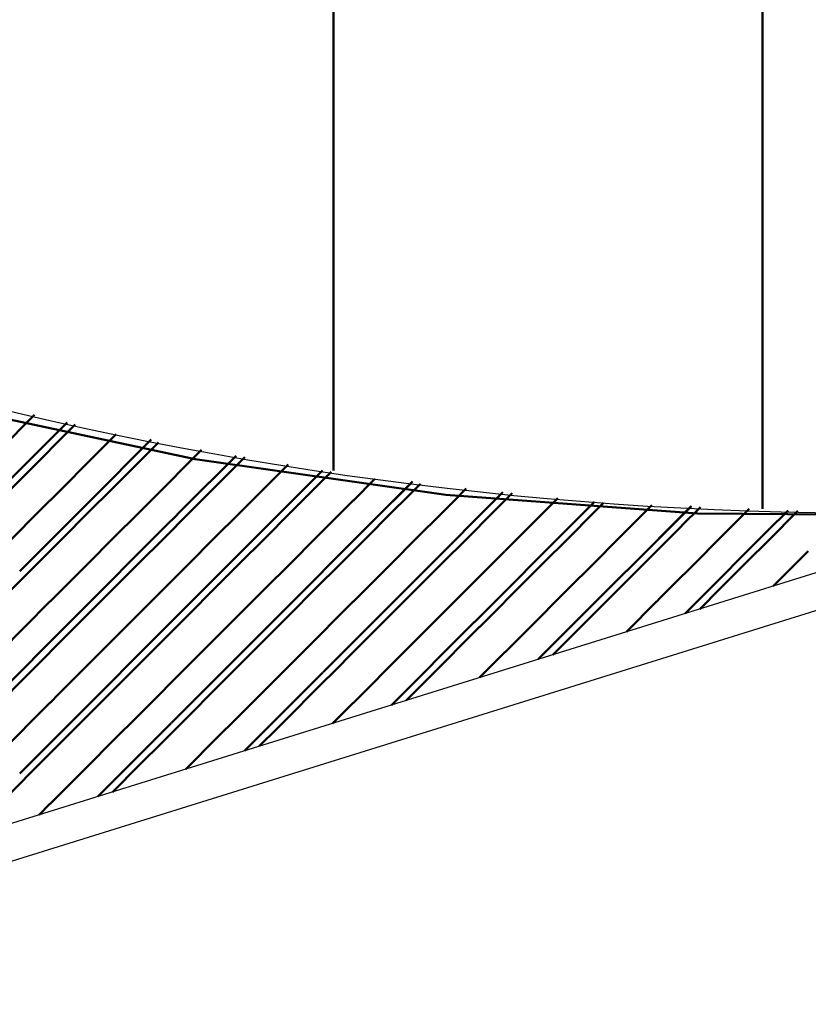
# Model space of a CAD drawing. Header units: metres. Extents: x -1 to 430, y -6 to 31.
# Tile 61 of 169: x 411.45 to 412.55, y 20.69 to 22.07. Entities that reach past the tile are written whole.
import ezdxf

# ---------------------------------------------------------------- set-up
doc = ezdxf.new("R2010")
doc.units = ezdxf.units.M
doc.linetypes.add('CONTINUA', pattern=[0])
doc.linetypes.add('VERDECKT', pattern=[9.525, 6.35, -3.175])
for name, color, linetype, lineweight in [('3D P1 MURS EXISTENTS', 7, 'CONTINUA', 25), ('3D P2 MURS', 7, 'CONTINUA', 25), ('3D P3 MURS', 7, 'CONTINUA', 25), ('3D P4 MURS', 7, 'CONTINUA', 25), ('3D P5 MURS', 7, 'CONTINUA', 25), ('P1 ESCALES 2D', 7, 'CONTINUA', 25), ('P1 MOBLES', 7, 'CONTINUA', 25), ('P2 ESCALES 2D', 7, 'CONTINUA', 25), ('P2 MOBLES 2D', 7, 'CONTINUA', 25), ('P3 ESCALES 2D', 7, 'CONTINUA', 25), ('P3 MOBLES', 7, 'CONTINUA', 25), ('P4 ESCALES 2D', 7, 'CONTINUA', 25), ('P4 MOBLES', 7, 'CONTINUA', 25), ('P5 ESCALA 2D', 7, 'CONTINUA', 25), ('P5 MOBLES', 7, 'CONTINUA', 25), ('PA MOBLES', 7, 'CONTINUA', 25)]:
    doc.layers.add(name, color=color, linetype=linetype, lineweight=lineweight)

# ---------------------------------------------------------------- blocks, each defined once
blk = doc.blocks.new('TRAMA_0')
at = {"layer": 'P1 MOBLES', "color": 202, "linetype": 'CONTINUA', "lineweight": 50, "transparency": 33554687}
for p, q in [((411.3807, 21.3689), (411.5176, 21.5058)), ((411.5929, 21.4396), (411.6334, 21.4802)), ((411.9464, 21.3689), (411.9992, 21.4217)), ((412.0171, 21.2982), (412.1272, 21.4083)), ((412.2293, 21.3689), (412.2552, 21.3948)), ((412.3, 21.2982), (412.39, 21.3883)), ((412.5121, 21.3689), (412.526, 21.3828)), ((411.5221, 21.2275), (411.6634, 21.3688)), ((411.805, 21.2275), (411.9463, 21.3688)), ((412.0878, 21.2275), (412.2291, 21.3688)), ((412.382, 21.2388), (412.512, 21.3688)), ((411.5929, 21.1568), (411.7341, 21.2981)), ((411.8757, 21.1568), (412.017, 21.2981)), ((412.1766, 21.1749), (412.2998, 21.2981)), ((411.3807, 21.0861), (411.522, 21.2273)), ((411.6636, 21.0861), (411.8048, 21.2273)), ((411.9713, 21.1109), (412.0877, 21.2273)), ((411.4514, 21.0154), (411.5927, 21.1566)), ((411.7659, 21.047), (411.8756, 21.1566)), ((411.5605, 20.983), (411.6634, 21.0859))]:
    blk.add_line(p, q, dxfattribs=at)
for points in [[(411.6636, 21.3689), (411.6793, 21.3846), (411.6793, 21.3846), (411.7542, 21.4595)], [(411.4514, 21.2982), (411.5055, 21.3522), (411.5055, 21.3522), (411.5927, 21.4395)], [(411.7343, 21.2982), (411.8531, 21.417), (411.8531, 21.417), (411.875, 21.4389)]]:
    blk.add_lwpolyline(points, dxfattribs=at)
blk = doc.blocks.new('TRAMA_1')
at = {"layer": 'P2 MOBLES 2D', "color": 202, "linetype": 'CONTINUA', "lineweight": 50, "transparency": 33554687}
for p, q in [((411.3807, 21.3689), (411.5168, 21.505)), ((411.5929, 21.4396), (411.6355, 21.4823)), ((411.9464, 21.3689), (412.0007, 21.4232)), ((412.0171, 21.2982), (412.1273, 21.4084)), ((412.2293, 21.3689), (412.2555, 21.3951)), ((412.3, 21.2982), (412.3909, 21.3891)), ((412.5121, 21.3689), (412.5263, 21.3831)), ((411.5221, 21.2275), (411.6634, 21.3688)), ((411.805, 21.2275), (411.9463, 21.3688)), ((412.0878, 21.2275), (412.2291, 21.3688)), ((412.382, 21.2388), (412.512, 21.3688)), ((411.5929, 21.1568), (411.7341, 21.2981)), ((411.8757, 21.1568), (412.017, 21.2981)), ((412.1766, 21.1749), (412.2998, 21.2981)), ((411.3807, 21.0861), (411.522, 21.2273)), ((411.6636, 21.0861), (411.8048, 21.2273)), ((411.9713, 21.1109), (412.0877, 21.2273)), ((411.4514, 21.0154), (411.5927, 21.1566)), ((411.7659, 21.047), (411.8756, 21.1566)), ((411.5605, 20.983), (411.6634, 21.0859))]:
    blk.add_line(p, q, dxfattribs=at)
for points in [[(411.6636, 21.3689), (411.6807, 21.386), (411.6807, 21.386), (411.7542, 21.4595)], [(411.4514, 21.2982), (411.5, 21.3467), (411.5, 21.3467), (411.5927, 21.4395)], [(411.7343, 21.2982), (411.8614, 21.4253), (411.8614, 21.4253), (411.8741, 21.4381)]]:
    blk.add_lwpolyline(points, dxfattribs=at)
blk = doc.blocks.new('TRAMA_2')
at = {"layer": 'P3 MOBLES', "color": 202, "linetype": 'CONTINUA', "lineweight": 50, "transparency": 33554687}
for p, q in [((411.3807, 21.3689), (411.5168, 21.505)), ((411.5929, 21.4396), (411.6355, 21.4823)), ((411.9464, 21.3689), (412.0007, 21.4232)), ((412.0171, 21.2982), (412.1273, 21.4084)), ((412.2293, 21.3689), (412.2555, 21.3951)), ((412.3, 21.2982), (412.3909, 21.3891)), ((412.5121, 21.3689), (412.5263, 21.3831)), ((411.5221, 21.2275), (411.6634, 21.3688)), ((411.805, 21.2275), (411.9463, 21.3688)), ((412.0878, 21.2275), (412.2291, 21.3688)), ((412.382, 21.2388), (412.512, 21.3688)), ((411.5929, 21.1568), (411.7341, 21.2981)), ((411.8757, 21.1568), (412.017, 21.2981)), ((412.1766, 21.1749), (412.2998, 21.2981)), ((411.3807, 21.0861), (411.522, 21.2273)), ((411.6636, 21.0861), (411.8048, 21.2273)), ((411.9713, 21.1109), (412.0877, 21.2273)), ((411.4514, 21.0154), (411.5927, 21.1566)), ((411.7659, 21.047), (411.8756, 21.1566)), ((411.5605, 20.983), (411.6634, 21.0859))]:
    blk.add_line(p, q, dxfattribs=at)
for points in [[(411.6636, 21.3689), (411.6807, 21.386), (411.6807, 21.386), (411.7542, 21.4595)], [(411.4514, 21.2982), (411.5, 21.3467), (411.5, 21.3467), (411.5927, 21.4395)], [(411.7343, 21.2982), (411.8614, 21.4253), (411.8614, 21.4253), (411.8741, 21.4381)]]:
    blk.add_lwpolyline(points, dxfattribs=at)
blk = doc.blocks.new('TRAMA_3')
at = {"layer": 'P4 MOBLES', "color": 202, "linetype": 'CONTINUA', "lineweight": 50, "transparency": 33554687}
for p, q in [((411.4231, 21.4678), (411.4719, 21.5167)), ((411.4584, 21.4325), (411.529, 21.5031)), ((411.5645, 21.4678), (411.5862, 21.4895)), ((411.4938, 21.3971), (411.5644, 21.4678)), ((411.5999, 21.4325), (411.6455, 21.4781)), ((411.6352, 21.3971), (411.7059, 21.4678)), ((411.7413, 21.4325), (411.7663, 21.4575)), ((411.7766, 21.3971), (411.8267, 21.4472)), ((411.3877, 21.3618), (411.4584, 21.4324)), ((411.5291, 21.3618), (411.5998, 21.4324)), ((411.6706, 21.3618), (411.7412, 21.4324)), ((411.812, 21.3618), (411.8826, 21.4324)), ((411.8827, 21.4325), (411.8871, 21.4368)), ((411.9181, 21.3971), (411.9481, 21.4271)), ((411.9534, 21.3618), (412.012, 21.4204)), ((412.0595, 21.3971), (412.076, 21.4137)), ((412.0948, 21.3618), (412.14, 21.407)), ((412.2009, 21.3971), (412.204, 21.4002)), ((411.4231, 21.3264), (411.4937, 21.3971)), ((411.5645, 21.3264), (411.6351, 21.3971)), ((411.7059, 21.3264), (411.7766, 21.3971)), ((411.8473, 21.3264), (411.918, 21.3971)), ((411.9888, 21.3264), (412.0594, 21.3971)), ((412.1302, 21.3264), (412.2008, 21.3971)), ((412.2363, 21.3618), (412.268, 21.3935)), ((412.2716, 21.3264), (412.3357, 21.3905)), ((412.3777, 21.3618), (412.4036, 21.3877)), ((412.413, 21.3264), (412.4716, 21.385)), ((412.5191, 21.3618), (412.5396, 21.3823)), ((411.4584, 21.2911), (411.5291, 21.3617)), ((411.5999, 21.2911), (411.6705, 21.3617)), ((411.7413, 21.2911), (411.8119, 21.3617)), ((411.8827, 21.2911), (411.9533, 21.3617)), ((412.0241, 21.2911), (412.0948, 21.3617)), ((412.1655, 21.2911), (412.2362, 21.3617)), ((412.307, 21.2911), (412.3776, 21.3617)), ((412.4484, 21.2911), (412.519, 21.3617)), ((411.4938, 21.2557), (411.5644, 21.3263)), ((411.6352, 21.2557), (411.7059, 21.3263)), ((411.7766, 21.2557), (411.8473, 21.3263)), ((411.9181, 21.2557), (411.9887, 21.3263)), ((412.0595, 21.2557), (412.1301, 21.3263)), ((412.2009, 21.2557), (412.2715, 21.3263)), ((411.3877, 21.2203), (411.4584, 21.291)), ((411.5291, 21.2203), (411.5998, 21.291)), ((411.6706, 21.2203), (411.7412, 21.291)), ((411.812, 21.2203), (411.8826, 21.291)), ((411.9534, 21.2203), (412.0241, 21.291)), ((412.0948, 21.2203), (412.1655, 21.291)), ((411.4231, 21.185), (411.4937, 21.2556)), ((411.5645, 21.185), (411.6351, 21.2556)), ((411.7059, 21.185), (411.7766, 21.2556)), ((411.8473, 21.185), (411.918, 21.2556)), ((412.2999, 21.2132), (412.3422, 21.2556)), ((411.4584, 21.1496), (411.5291, 21.2203)), ((411.5999, 21.1496), (411.6705, 21.2203)), ((412.1972, 21.1813), (412.2362, 21.2203)), ((411.9181, 21.1143), (411.9887, 21.1849)), ((412.0945, 21.1493), (412.1301, 21.1849)), ((411.6706, 21.0789), (411.7412, 21.1496)), ((411.812, 21.0789), (411.8826, 21.1496)), ((411.9918, 21.1173), (412.0241, 21.1496)), ((411.4231, 21.0436), (411.4937, 21.1142)), ((411.5645, 21.0436), (411.6351, 21.1142)), ((411.7059, 21.0436), (411.7766, 21.1142)), ((411.8891, 21.0853), (411.918, 21.1142)), ((411.4584, 21.0082), (411.5291, 21.0789)), ((411.5999, 21.0082), (411.6705, 21.0789)), ((411.7864, 21.0534), (411.8119, 21.0789)), ((411.4938, 20.9729), (411.5644, 21.0435)), ((411.6838, 21.0214), (411.7059, 21.0435)), ((411.3877, 20.9375), (411.4584, 21.0081)), ((411.5811, 20.9894), (411.5998, 21.0081)), ((411.4784, 20.9575), (411.4937, 20.9728))]:
    blk.add_line(p, q, dxfattribs=at)
for points in [[(412.3423, 21.2557), (412.3468, 21.2602), (412.3468, 21.2602), (412.413, 21.3263)], [(412.5052, 21.2772), (412.5149, 21.2868), (412.5149, 21.2868), (412.5544, 21.3263)], [(412.2363, 21.2203), (412.2628, 21.2469), (412.2628, 21.2469), (412.3069, 21.291)], [(412.4025, 21.2452), (412.4308, 21.2735), (412.4308, 21.2735), (412.4483, 21.291)], [(411.9888, 21.185), (412.0107, 21.2069), (412.0107, 21.2069), (412.0594, 21.2556)], [(412.1302, 21.185), (412.1787, 21.2335), (412.1787, 21.2335), (412.2008, 21.2556)], [(411.7413, 21.1496), (411.7586, 21.167), (411.7586, 21.167), (411.8119, 21.2203)], [(411.8827, 21.1496), (411.9267, 21.1936), (411.9267, 21.1936), (411.9533, 21.2203)], [(412.0241, 21.1496), (412.0947, 21.2202), (412.0947, 21.2202), (412.0948, 21.2203)], [(411.4938, 21.1143), (411.5065, 21.127), (411.5065, 21.127), (411.5644, 21.1849)], [(411.6352, 21.1143), (411.6746, 21.1536), (411.6746, 21.1536), (411.7059, 21.1849)], [(411.7766, 21.1143), (411.8426, 21.1803), (411.8426, 21.1803), (411.8473, 21.1849)], [(411.3877, 21.0789), (411.4225, 21.1137), (411.4225, 21.1137), (411.4584, 21.1496)], [(411.5291, 21.0789), (411.5905, 21.1403), (411.5905, 21.1403), (411.5998, 21.1496)]]:
    blk.add_lwpolyline(points, dxfattribs=at)
blk = doc.blocks.new('TRAMA_4')
at = {"layer": 'P5 MOBLES', "color": 202, "linetype": 'CONTINUA', "lineweight": 50, "transparency": 33554687}
for p, q in [((411.3807, 21.3689), (411.5168, 21.505)), ((411.5929, 21.4396), (411.6355, 21.4823)), ((411.9464, 21.3689), (412.0007, 21.4232)), ((412.0171, 21.2982), (412.1273, 21.4084)), ((412.2293, 21.3689), (412.2555, 21.3951)), ((412.3, 21.2982), (412.3909, 21.3891)), ((412.5121, 21.3689), (412.5263, 21.3831)), ((411.5221, 21.2275), (411.6634, 21.3688)), ((411.805, 21.2275), (411.9463, 21.3688)), ((412.0878, 21.2275), (412.2291, 21.3688)), ((412.382, 21.2388), (412.512, 21.3688)), ((411.5929, 21.1568), (411.7341, 21.2981)), ((411.8757, 21.1568), (412.017, 21.2981)), ((412.1766, 21.1749), (412.2998, 21.2981)), ((411.3807, 21.0861), (411.522, 21.2273)), ((411.6636, 21.0861), (411.8048, 21.2273)), ((411.9713, 21.1109), (412.0877, 21.2273)), ((411.4514, 21.0154), (411.5927, 21.1566)), ((411.7659, 21.047), (411.8756, 21.1566)), ((411.5605, 20.983), (411.6634, 21.0859))]:
    blk.add_line(p, q, dxfattribs=at)
for points in [[(411.6636, 21.3689), (411.6807, 21.386), (411.6807, 21.386), (411.7542, 21.4595)], [(411.4514, 21.2982), (411.5, 21.3467), (411.5, 21.3467), (411.5927, 21.4395)], [(411.7343, 21.2982), (411.8614, 21.4253), (411.8614, 21.4253), (411.8741, 21.4381)]]:
    blk.add_lwpolyline(points, dxfattribs=at)

msp = doc.modelspace()

# ---------------------------------------------------------------- linework, layer by layer
at = {"layer": '3D P1 MURS EXISTENTS', "color": 7, "linetype": 'CONTINUA', "lineweight": 25, "transparency": 33554687}
for p, q in [((412.607, 21.3089), (411.1937, 20.8688)), ((411.2065, 20.8204), (412.6165, 21.2595))]:
    msp.add_line(p, q, dxfattribs=at)
at = {"layer": '3D P2 MURS', "color": 7, "linetype": 'CONTINUA', "lineweight": 25, "transparency": 33554687}
for p, q in [((412.6069, 21.3088), (411.1938, 20.8688)), ((411.2034, 20.8195), (412.6163, 21.2594))]:
    msp.add_line(p, q, dxfattribs=at)
at = {"layer": '3D P3 MURS', "color": 7, "linetype": 'CONTINUA', "lineweight": 25, "transparency": 33554687}
for p, q in [((412.607, 21.3089), (411.1937, 20.8688)), ((411.2034, 20.8195), (412.6165, 21.2595))]:
    msp.add_line(p, q, dxfattribs=at)
at = {"layer": '3D P4 MURS', "color": 7, "linetype": 'CONTINUA', "lineweight": 25, "transparency": 33554687}
for p, q in [((412.607, 21.3089), (411.1937, 20.8688)), ((411.2034, 20.8195), (412.6165, 21.2595))]:
    msp.add_line(p, q, dxfattribs=at)
at = {"layer": '3D P5 MURS', "color": 7, "linetype": 'CONTINUA', "lineweight": 25, "transparency": 33554687}
for p, q in [((412.6097, 21.3097), (411.1937, 20.8688)), ((411.2045, 20.8198), (412.6175, 21.2598))]:
    msp.add_line(p, q, dxfattribs=at)
at = {"layer": 'P1 ESCALES 2D', "color": 7, "lineweight": 25, "transparency": 33554687}
msp.add_arc((412.6518, 26.6124), 5.2332, 236.2843, 302.8046, dxfattribs=at)
at = {"layer": 'P1 MOBLES', "color": 202, "linetype": 'CONTINUA', "lineweight": 50, "transparency": 33554687}
for p, q in [((411.8902, 21.4388), (411.8902, 24.1596)), ((412.4902, 21.3852), (412.4902, 24.1596))]:
    msp.add_line(p, q, dxfattribs=at)
at = {"layer": 'P2 ESCALES 2D', "color": 7, "lineweight": 25, "transparency": 33554687}
msp.add_arc((412.6518, 26.6124), 5.2332, 236.2843, 302.8046, dxfattribs=at)
at = {"layer": 'P3 ESCALES 2D', "color": 7, "lineweight": 25, "transparency": 33554687}
msp.add_arc((412.6518, 26.6124), 5.2332, 236.2843, 302.8046, dxfattribs=at)
at = {"layer": 'P4 ESCALES 2D', "color": 7, "lineweight": 25, "transparency": 33554687}
msp.add_arc((412.6518, 26.6124), 5.2332, 236.2843, 302.8046, dxfattribs=at)
at = {"layer": 'P5 ESCALA 2D', "color": 7, "lineweight": 25, "transparency": 33554687}
msp.add_arc((412.6518, 26.6124), 5.2332, 236.2843, 302.8046, dxfattribs=at)
at = {"layer": 'PA MOBLES', "color": 202, "linetype": 'VERDECKT', "lineweight": 50, "transparency": 33554687}
for centre, start in [((412.6108, 26.6034), 240.2526), ((412.6108, 25.6299), 235.4408)]:
    msp.add_arc(centre, 5.2291, start, 302.8508, dxfattribs=at)

# ---------------------------------------------------------------- block references
at = {"layer": 'P1 MOBLES', "color": 202, "linetype": 'CONTINUA', "lineweight": 50, "transparency": 33554687}
msp.add_blockref('TRAMA_0', (0, 0), dxfattribs=at)
at = {"layer": 'P2 MOBLES 2D', "color": 202, "linetype": 'CONTINUA', "lineweight": 50, "transparency": 33554687}
msp.add_blockref('TRAMA_1', (0, 0), dxfattribs=at)
at = {"layer": 'P3 MOBLES', "color": 202, "linetype": 'CONTINUA', "lineweight": 50, "transparency": 33554687}
msp.add_blockref('TRAMA_2', (0, 0), dxfattribs=at)
at = {"layer": 'P4 MOBLES', "color": 202, "linetype": 'CONTINUA', "lineweight": 50, "transparency": 33554687}
msp.add_blockref('TRAMA_3', (0, 0), dxfattribs=at)
at = {"layer": 'P5 MOBLES', "color": 202, "linetype": 'CONTINUA', "lineweight": 50, "transparency": 33554687}
msp.add_blockref('TRAMA_4', (0, 0), dxfattribs=at)

doc.saveas('drawing.dxf')
